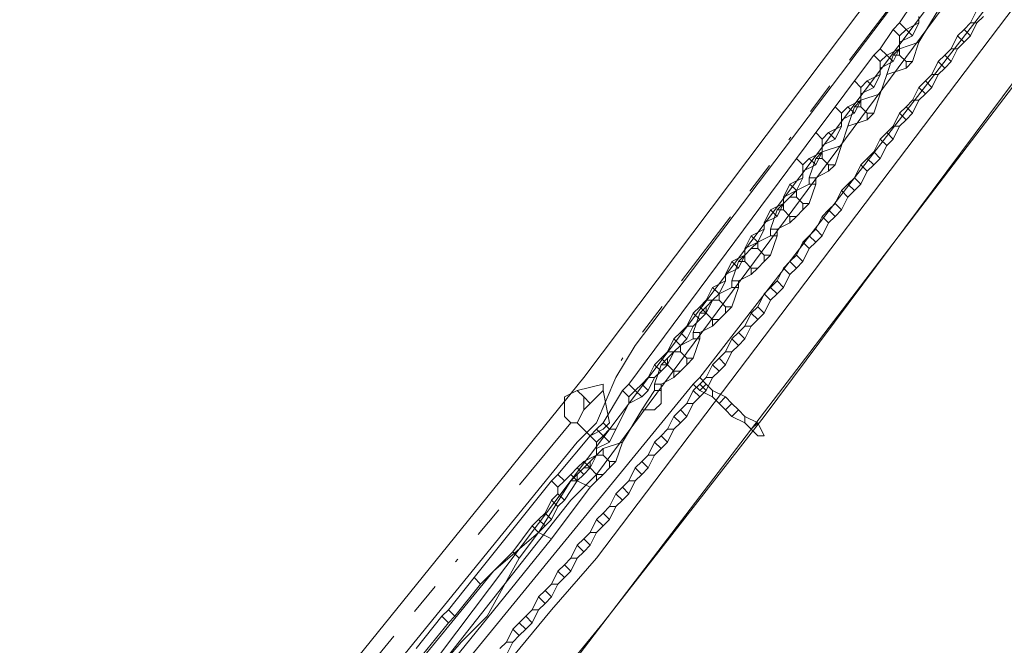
# Model space of a CAD drawing. Header units: metres. Extents: x 157984 to 159055, y 577129 to 578276.
# Tile 28 of 70: x 158358 to 158389, y 577829 to 577849. Entities that reach past the tile are written whole.
import ezdxf
from ezdxf.lldxf.tags import DXFTag

# ---------------------------------------------------------------- set-up
doc = ezdxf.new("R2010")
doc.units = ezdxf.units.M
doc.linetypes.add('RI-OVERIG', pattern=[17, 5, -2, 2, -2, 0, -2, 2, -2])
for name, color, linetype, lineweight, true_color in [('B-OI-KL-DATA_ALLIANDER TELECOM_0000792941_VECT_16O029485-G', 3, 'KL-DATA-N', 18, 0x00ff00), ('B-OI-KL-DATA_KPN_0000546663_VECT_16O029485-G', 3, 'KL-DATA-N', 18, 0x00ff00), ('B-OI-KL-DATA_LIANDER_0000574962_VECT_16O029485-G', 3, 'KL-DATA-N', 18, 0x00ff00), ('B-OI-KL-DATA_ZIGGO SERVICES_0000565862_VECT_16O029485-G', 3, 'KL-DATA-N', 18, 0x00ff00), ('B-OI-KL-ET_LS_LIANDER_0000574962_VECT_16O029485-G', 1, 'KL-LS-N', 18, 0xff0000), ('B-OI-KL-ET_MS_LIANDER_0000574962_VECT_16O029485-G', 7, 'KL-MS-N', 18, 0xa50000), ('B-OI-KL-GAS_HD_LIANDER_0000574962_VECT_16O029485-G', 30, 'KL-GAS-HD-N', 18, 0xff7f00), ('B-OI-KL-WATER_VITENS_0000552354_VECT_16O029485-G', 160, 'KL-WATER-N', 18, 0x003fff), ('B-OI-KL-WATER_WBGR_0000574983_VECT_16O029485-G', 160, 'KL-WATER-N', 18, 0x003fff), ('B-OI-RI-VRIJVERVAL_VDBGEMHARLINGEN_0000590425_VECT_16O029485-G', 7, 'RI-OVERIG', 18, 0xff7fff)]:
    doc.layers.add(name, color=color, linetype=linetype, lineweight=lineweight, true_color=true_color)
doc.styles.get("Standard").update_dxf_attribs({"font": 'romans.shx'})
tags = doc.linetypes.add('KL-DATA-N', pattern='A,4,-1,[101,NLCS.SHX,S=0.5,R=0,X=0,Y=0],-1,4,-1,["D",Standard,S=1,R=0,X=-0.25,Y=-0.5],-1.5', length=12.5).pattern_tags.tags
tags[18] = DXFTag(74, 10)
tags = doc.linetypes.add('KL-GAS-HD-N', pattern='A,4,-1,[69,NLCS.SHX,S=0.5,R=0,X=0,Y=0],-1,4,-1,["H",Standard,S=1,R=0,X=0,Y=-0.5],-2', length=13).pattern_tags.tags
tags[18] = DXFTag(74, 10)
tags = doc.linetypes.add('KL-LS-N', pattern='A,4,-1,[103,NLCS.SHX,S=0.75,R=0,X=0,Y=0],-1,4,-1,["L",Standard,S=1,R=0,X=0,Y=-0.5],-2', length=13).pattern_tags.tags
tags[18] = DXFTag(74, 10)
tags = doc.linetypes.add('KL-MS-N', pattern='A,4,-1,[103,NLCS.SHX,S=0.75,R=0,X=0,Y=0],-1,4,-1,["M",Standard,S=1,R=0,X=0,Y=-0.5],-2', length=13).pattern_tags.tags
tags[18] = DXFTag(74, 10)
doc.linetypes.add('KL-WATER-N', pattern='A,7,-0.5,[168,NLCS.SHX,S=0.75,R=0,X=0.75,Y=0],-2', length=9.5)

msp = doc.modelspace()

# ---------------------------------------------------------------- linework, layer by layer
at = {"layer": 'B-OI-KL-DATA_ALLIANDER TELECOM_0000792941_VECT_16O029485-G', "flags": 128}
for points in [[(158386.7, 577849.1), (158386.1, 577848.1)], [(158386.1, 577848.1), (158385.5, 577847.9)], [(158386.1, 577848.1), (158385.9, 577847.5)], [(158385.5, 577847.9), (158385.3, 577847.7)], [(158385.5, 577847.9), (158385.5, 577847.7)], [(158385.3, 577847.7), (158385.1, 577847.1)], [(158385.3, 577847.7), (158385.5, 577847.7)], [(158385.5, 577847.7), (158385.7, 577847.5)], [(158385.7, 577847.5), (158385.9, 577847.5)], [(158385.7, 577847.5), (158385.7, 577847.3)], [(158385.9, 577847.5), (158385.7, 577847.3)], [(158385.7, 577847.3), (158385.1, 577847.1)], [(158385.1, 577847.1), (158384.9, 577846.5)], [(158384.3, 577846.3), (158384.1, 577846.1)], [(158384.9, 577846.5), (158384.3, 577846.3)], [(158384.3, 577846.3), (158384.3, 577846.1)], [(158384.9, 577846.5), (158384.7, 577845.9)], [(158384.1, 577846.1), (158383.9, 577845.5)], [(158384.1, 577846.1), (158384.3, 577846.1)], [(158384.3, 577846.1), (158384.5, 577845.9)], [(158384.5, 577845.7), (158383.9, 577845.5)], [(158384.5, 577845.9), (158384.7, 577845.9)], [(158384.5, 577845.9), (158384.5, 577845.7)], [(158384.7, 577845.9), (158384.5, 577845.7)], [(158383.9, 577845.5), (158383.7, 577844.9)], [(158383.1, 577844.7), (158382.9, 577844.5)], [(158383.7, 577844.9), (158383.1, 577844.7)], [(158383.1, 577844.7), (158383.1, 577844.5)], [(158383.7, 577844.9), (158383.5, 577844.3)], [(158382.9, 577844.5), (158382.7, 577843.9)], [(158382.9, 577844.5), (158383.1, 577844.5)], [(158383.1, 577844.5), (158383.3, 577844.3)], [(158383.3, 577844.1), (158382.9, 577843.9)], [(158383.3, 577844.3), (158383.5, 577844.3)], [(158383.3, 577844.3), (158383.3, 577844.1)], [(158383.5, 577844.3), (158383.3, 577844.1)], [(158382.7, 577843.9), (158382.9, 577843.9)], [(158382.7, 577843.9), (158382.7, 577843.7)], [(158382.9, 577843.9), (158382.9, 577843.7)], [(158382.3, 577843.5), (158382.1, 577843.3)], [(158382.7, 577843.7), (158382.3, 577843.5)], [(158382.3, 577843.5), (158382.3, 577843.3)], [(158382.7, 577843.7), (158382.9, 577843.7)], [(158382.9, 577843.7), (158382.7, 577843.1)], [(158382.1, 577843.3), (158381.9, 577843.1)], [(158382.1, 577843.3), (158382.3, 577843.3)], [(158382.3, 577843.3), (158382.5, 577843.1)], [(158381.7, 577842.9), (158381.5, 577842.3)], [(158381.9, 577843.1), (158381.7, 577842.9)], [(158381.7, 577842.9), (158381.9, 577842.9)], [(158381.9, 577843.1), (158381.9, 577842.9)], [(158381.9, 577842.9), (158382.1, 577842.7)], [(158382.5, 577842.9), (158382.3, 577842.7)], [(158382.5, 577843.1), (158382.7, 577843.1)], [(158382.5, 577843.1), (158382.5, 577842.9)], [(158382.7, 577843.1), (158382.5, 577842.9)], [(158382.1, 577842.7), (158382.3, 577842.7)], [(158382.1, 577842.7), (158382.1, 577842.5)], [(158382.3, 577842.7), (158382.1, 577842.5)], [(158381.5, 577842.3), (158381.7, 577842.3)], [(158381.5, 577842.3), (158381.5, 577842.1)], [(158382.1, 577842.5), (158381.7, 577842.3)], [(158381.7, 577842.3), (158381.7, 577842.1)], [(158381.5, 577842.1), (158381.1, 577841.9)], [(158381.5, 577842.1), (158381.7, 577842.1)], [(158381.7, 577842.1), (158381.5, 577841.5)], [(158380.9, 577841.7), (158380.7, 577841.5)], [(158381.1, 577841.9), (158380.9, 577841.7)], [(158380.9, 577841.7), (158381.1, 577841.7)], [(158381.1, 577841.9), (158381.1, 577841.7)], [(158381.1, 577841.7), (158381.3, 577841.5)], [(158380.7, 577841.5), (158380.5, 577841.3)], [(158380.7, 577841.5), (158380.7, 577841.3)], [(158381.3, 577841.5), (158381.5, 577841.5)], [(158381.3, 577841.5), (158381.3, 577841.3)], [(158381.5, 577841.5), (158381.3, 577841.3)], [(158380.5, 577841.3), (158380.3, 577840.7)], [(158380.5, 577841.3), (158380.7, 577841.3)], [(158380.7, 577841.3), (158380.9, 577841.1)], [(158380.9, 577841.1), (158381.1, 577841.1)], [(158380.9, 577841.1), (158380.9, 577840.9)], [(158381.1, 577841.1), (158380.9, 577840.9)], [(158381.3, 577841.3), (158381.1, 577841.1)], [(158380.9, 577840.9), (158380.5, 577840.7)], [(158380.3, 577840.5), (158379.9, 577840.3)], [(158380.3, 577840.7), (158380.5, 577840.7)], [(158380.3, 577840.7), (158380.3, 577840.5)], [(158380.3, 577840.5), (158380.5, 577840.5)], [(158380.5, 577840.5), (158380.3, 577839.9)], [(158380.5, 577840.7), (158380.5, 577840.5)], [(158379.9, 577840.3), (158379.7, 577840.1)], [(158379.9, 577840.3), (158379.9, 577840.1)], [(158379.5, 577839.9), (158379.3, 577839.7)], [(158379.7, 577840.1), (158379.5, 577839.9)], [(158379.5, 577839.9), (158379.5, 577839.7)], [(158379.7, 577840.1), (158379.9, 577840.1)], [(158379.9, 577840.1), (158380.1, 577839.9)], [(158380.1, 577839.9), (158380.3, 577839.9)], [(158380.1, 577839.9), (158380.1, 577839.7)], [(158380.3, 577839.9), (158380.1, 577839.7)], [(158379.3, 577839.7), (158379.1, 577839.1)], [(158379.3, 577839.7), (158379.5, 577839.7)], [(158379.5, 577839.7), (158379.7, 577839.5)], [(158380.1, 577839.7), (158379.9, 577839.5)], [(158379.7, 577839.3), (158379.3, 577839.1)], [(158379.7, 577839.5), (158379.9, 577839.5)], [(158379.7, 577839.5), (158379.7, 577839.3)], [(158379.9, 577839.5), (158379.7, 577839.3)], [(158379.1, 577838.9), (158378.7, 577838.7)], [(158379.1, 577839.1), (158379.3, 577839.1)], [(158379.1, 577839.1), (158379.1, 577838.9)], [(158379.1, 577838.9), (158379.3, 577838.9)], [(158379.3, 577838.9), (158379.1, 577838.3)], [(158379.3, 577839.1), (158379.3, 577838.9)], [(158378.7, 577838.7), (158378.5, 577838.5)], [(158378.7, 577838.7), (158378.7, 577838.5)], [(158378.3, 577838.3), (158378.1, 577838.1)], [(158378.5, 577838.5), (158378.3, 577838.3)], [(158378.3, 577838.3), (158378.3, 577838.1)], [(158378.5, 577838.5), (158378.7, 577838.5)], [(158378.7, 577838.5), (158378.9, 577838.3)], [(158378.9, 577838.3), (158379.1, 577838.3)], [(158378.9, 577838.3), (158378.9, 577838.1)], [(158379.1, 577838.3), (158378.9, 577838.1)], [(158378.1, 577838.1), (158377.9, 577837.5)], [(158378.1, 577838.1), (158378.3, 577838.1)], [(158378.3, 577838.1), (158378.5, 577837.9)], [(158378.9, 577838.1), (158378.7, 577837.9)], [(158378.5, 577837.7), (158378.1, 577837.5)], [(158378.5, 577837.9), (158378.7, 577837.9)], [(158378.5, 577837.9), (158378.5, 577837.7)], [(158378.7, 577837.9), (158378.5, 577837.7)], [(158377.9, 577837.5), (158378.1, 577837.5)], [(158377.9, 577837.5), (158377.9, 577837.3)], [(158378.1, 577837.5), (158378.1, 577837.3)], [(158377.9, 577837.3), (158377.5, 577836.7)], [(158378.1, 577837.3), (158378.1, 577836.9), (158377.9, 577836.7), (158377.5, 577836.7)], [(158377.9, 577837.3), (158378.1, 577837.3)], [(158377.5, 577836.7), (158376.9, 577835.7)], [(158376.9, 577835.7), (158376.3, 577835.5)], [(158376.9, 577835.7), (158376.7, 577835.1)], [(158376.1, 577835.3), (158375.9, 577835.1)], [(158376.3, 577835.5), (158376.1, 577835.3)], [(158376.1, 577835.3), (158376.3, 577835.3)], [(158376.3, 577835.5), (158376.3, 577835.3)], [(158376.3, 577835.3), (158376.5, 577835.1)], [(158375.9, 577835.1), (158375.7, 577834.9)], [(158375.9, 577835.1), (158375.9, 577834.9)], [(158376.5, 577835.1), (158376.7, 577835.1)], [(158376.5, 577835.1), (158376.5, 577834.9)], [(158376.7, 577835.1), (158376.5, 577834.9)], [(158375.5, 577834.7), (158375.3, 577834.5)], [(158375.7, 577834.9), (158375.5, 577834.7)], [(158375.5, 577834.7), (158375.5, 577834.5)], [(158375.7, 577834.9), (158375.9, 577834.9)], [(158375.9, 577834.9), (158376.1, 577834.7)], [(158376.1, 577834.7), (158376.3, 577834.7)], [(158376.1, 577834.7), (158376.1, 577834.5)], [(158376.3, 577834.7), (158376.1, 577834.5)], [(158376.5, 577834.9), (158376.3, 577834.7)], [(158375.3, 577834.5), (158374.3, 577832.9)], [(158375.3, 577834.5), (158375.5, 577834.5)], [(158375.5, 577834.5), (158375.9, 577834.3)], [(158376.1, 577834.5), (158375.9, 577834.3)], [(158375.9, 577834.3), (158374.7, 577832.7)], [(158374.3, 577832.9), (158372.9, 577831.7), (158369.3, 577827.3), (158367.5, 577824.5)], [(158374.3, 577832.9), (158374.7, 577832.7)], [(158374.7, 577832.7), (158367.9, 577824.3)]]:
    msp.add_lwpolyline(points, dxfattribs=at)
at = {"layer": 'B-OI-KL-DATA_KPN_0000546663_VECT_16O029485-G', "flags": 128}
msp.add_lwpolyline([(158412.1, 577878.7), (158410.7, 577877.5), (158410.5, 577877.1), (158408.7, 577873.1), (158408.3, 577872.7), (158381.3, 577836.5), (158376.3, 577830.1), (158360.9, 577811.3), (158358.7, 577808.9), (158347.9, 577796.7), (158343.5, 577792.1), (158340.1, 577788.3), (158336.7, 577784.9), (158321.3, 577770.3), (158305.1, 577755.9), (158270.7, 577728.1), (158267.5, 577725.3), (158227.7, 577691.9), (158227.3, 577691.9), (158227.3, 577691.5), (158226.9, 577691.1), (158216.7, 577682.9), (158214.3, 577680.7), (158184.3, 577654.7), (158183.9, 577654.7)], dxfattribs=at)
at = {"layer": 'B-OI-KL-DATA_LIANDER_0000574962_VECT_16O029485-G', "flags": 128}
for points in [[(158412.5, 577887.7), (158411.7, 577887.5), (158407.1, 577878.3), (158407.1, 577877.3), (158406.9, 577877.1), (158396.7, 577864.3), (158377.3, 577838.7), (158376.7, 577837.7), (158376.1, 577836.3), (158375.5, 577835.7), (158364.1, 577821.7), (158361.9, 577819.3), (158355.9, 577812.1), (158352.7, 577808.7), (158344.3, 577799.7), (158343.9, 577799.1), (158343.9, 577798.3), (158344.1, 577798.1)], [(158412.5, 577887.7), (158411.9, 577884.9), (158411.1, 577882.9), (158407.9, 577876.7), (158407.5, 577876.3), (158404.9, 577873.5), (158403.7, 577871.9), (158376.1, 577834.7), (158375.3, 577833.9), (158367.1, 577823.5), (158363.3, 577819.1), (158346.9, 577800.5), (158344.9, 577798.5), (158344.1, 577798.1)]]:
    msp.add_lwpolyline(points, dxfattribs=at)
at = {"layer": 'B-OI-KL-DATA_ZIGGO SERVICES_0000565862_VECT_16O029485-G', "flags": 128}
msp.add_lwpolyline([(158273.3, 578000.1), (158278.1, 577996.3), (158292.1, 577986.9), (158304.1, 577979.5), (158315.3, 577970.9), (158403.1, 577910.7), (158403.5, 577909.9), (158405.1, 577909.3), (158408.5, 577906.3), (158411.5, 577901.5), (158412.9, 577896.7), (158412.9, 577889.9), (158412.3, 577886.5), (158410.3, 577881.1), (158406.7, 577875.3), (158404.7, 577873.5), (158366.7, 577823.1), (158348.7, 577802.7), (158339.1, 577792.7), (158329.3, 577782.9), (158316.5, 577770.7), (158292.5, 577749.9), (158269.3, 577731.1), (158228.1, 577696.3), (158215.3, 577686.1), (158224.5, 577675.3), (158224.5, 577674.9), (158204.5, 577657.5), (158202.3, 577655.3), (158200.3, 577652.7), (158199.9, 577651.9), (158197.3, 577645.7), (158196.3, 577640.5), (158196.3, 577632.1), (158196.5, 577630.9), (158198.1, 577623.5), (158198.5, 577622.7), (158200.3, 577618.5), (158201.5, 577616.5), (158202.7, 577614.7), (158204.1, 577613.3), (158206.7, 577610.9), (158211.7, 577607.9), (158215.1, 577606.9), (158222.9, 577606.7), (158230.9, 577572.7), (158231.5, 577568.5)], dxfattribs=at)
at = {"layer": 'B-OI-KL-ET_LS_LIANDER_0000574962_VECT_16O029485-G', "flags": 128}
for points in [[(158401.3, 577866.1), (158379.3, 577837.7)], [(158379.3, 577837.7), (158379.1, 577837.5)], [(158379.3, 577837.7), (158379.5, 577837.5)], [(158379.1, 577837.5), (158359.3, 577813.3), (158356.5, 577810.1), (158350.9, 577803.7)], [(158379.1, 577837.5), (158379.3, 577837.3)], [(158379.5, 577837.5), (158379.3, 577837.3)], [(158379.5, 577837.5), (158379.7, 577837.3)], [(158379.3, 577837.3), (158379.7, 577837.1)], [(158379.7, 577837.3), (158380.1, 577837.1)], [(158379.7, 577837.3), (158379.7, 577837.1)], [(158379.7, 577837.1), (158379.9, 577836.9)], [(158380.1, 577837.1), (158379.9, 577836.9)], [(158380.1, 577837.1), (158380.3, 577836.9)], [(158379.9, 577836.9), (158380.1, 577836.7)], [(158380.3, 577836.9), (158380.1, 577836.7)], [(158380.3, 577836.9), (158380.5, 577836.7)], [(158380.1, 577836.7), (158380.3, 577836.5)], [(158380.5, 577836.7), (158380.3, 577836.5)], [(158380.3, 577836.5), (158380.7, 577836.3)], [(158380.5, 577836.7), (158380.7, 577836.5)], [(158380.7, 577836.5), (158381.1, 577836.3)], [(158380.7, 577836.5), (158380.7, 577836.3)], [(158380.7, 577836.3), (158380.9, 577836.1)], [(158381.1, 577836.3), (158381.3, 577835.9), (158381.1, 577835.9), (158380.9, 577836.1)], [(158381.1, 577836.3), (158380.9, 577836.1)]]:
    msp.add_lwpolyline(points, dxfattribs=at)
at = {"layer": 'B-OI-KL-ET_MS_LIANDER_0000574962_VECT_16O029485-G', "flags": 128}
for points in [[(158385.9, 577849.3), (158385.5, 577848.7)], [(158387.9, 577849.1), (158387.7, 577848.7)], [(158385.5, 577848.7), (158385.3, 577848.5)], [(158385.5, 577848.7), (158385.7, 577848.5)], [(158386.1, 577848.7), (158385.7, 577848.5)], [(158386.1, 577848.7), (158385.9, 577848.3)], [(158386.1, 577848.9), (158386.1, 577848.7)], [(158387.7, 577848.7), (158387.5, 577848.5)], [(158387.7, 577848.7), (158387.9, 577848.7)], [(158387.9, 577848.7), (158387.7, 577848.3)], [(158388.1, 577848.9), (158387.9, 577848.7)], [(158385.3, 577848.5), (158384.9, 577847.9)], [(158385.3, 577848.5), (158385.5, 577848.3)], [(158385.7, 577848.5), (158385.5, 577848.3)], [(158385.7, 577848.5), (158385.9, 577848.3)], [(158387.5, 577848.5), (158387.3, 577848.3)], [(158387.5, 577848.5), (158387.7, 577848.3)], [(158385.5, 577848.3), (158385.5, 577848.1)], [(158385.9, 577848.3), (158385.5, 577848.1)], [(158385.5, 577848.1), (158385.5, 577847.9)], [(158387.3, 577848.3), (158387.1, 577847.9)], [(158387.3, 577848.3), (158387.5, 577848.1)], [(158387.5, 577848.1), (158387.3, 577847.9)], [(158387.7, 577848.3), (158387.5, 577848.1)], [(158384.9, 577847.9), (158384.7, 577847.7)], [(158384.9, 577847.9), (158385.1, 577847.7)], [(158385.5, 577847.9), (158385.1, 577847.7)], [(158385.5, 577847.9), (158385.3, 577847.5)], [(158387.1, 577847.9), (158386.9, 577847.7)], [(158387.1, 577847.9), (158387.3, 577847.9)], [(158387.3, 577847.9), (158387.1, 577847.5)], [(158384.7, 577847.7), (158384.1, 577846.9)], [(158384.7, 577847.7), (158384.9, 577847.5)], [(158385.1, 577847.7), (158384.9, 577847.5)], [(158384.9, 577847.5), (158384.9, 577847.3)], [(158385.3, 577847.5), (158384.9, 577847.3)], [(158385.1, 577847.7), (158385.3, 577847.5)], [(158386.7, 577847.5), (158386.5, 577847.1)], [(158386.9, 577847.7), (158386.7, 577847.5)], [(158386.7, 577847.5), (158386.9, 577847.3)], [(158386.9, 577847.7), (158387.1, 577847.5)], [(158387.1, 577847.5), (158386.9, 577847.3)], [(158384.9, 577847.3), (158384.9, 577847.1)], [(158386.9, 577847.3), (158386.7, 577847.1)], [(158384.1, 577846.9), (158383.5, 577846.1)], [(158384.1, 577846.9), (158384.3, 577846.7)], [(158384.5, 577846.9), (158384.3, 577846.7)], [(158384.9, 577847.1), (158384.5, 577846.9)], [(158384.5, 577846.9), (158384.7, 577846.7)], [(158384.9, 577847.1), (158384.7, 577846.7)], [(158386.3, 577846.9), (158386.1, 577846.7)], [(158386.5, 577847.1), (158386.3, 577846.9)], [(158386.3, 577846.9), (158386.5, 577846.7)], [(158386.5, 577847.1), (158386.7, 577847.1)], [(158386.7, 577847.1), (158386.5, 577846.7)], [(158384.3, 577846.7), (158384.3, 577846.5)], [(158384.7, 577846.7), (158384.3, 577846.5)], [(158386.1, 577846.7), (158385.9, 577846.3)], [(158386.1, 577846.7), (158386.3, 577846.5)], [(158386.5, 577846.7), (158386.3, 577846.5)], [(158384.3, 577846.3), (158383.9, 577846.1)], [(158384.3, 577846.3), (158384.1, 577845.9)], [(158384.3, 577846.5), (158384.3, 577846.3)], [(158385.9, 577846.3), (158385.7, 577846.1)], [(158385.9, 577846.3), (158386.1, 577846.3)], [(158386.1, 577846.3), (158385.9, 577845.9)], [(158386.3, 577846.5), (158386.1, 577846.3)], [(158383.5, 577846.1), (158382.9, 577845.3)], [(158383.5, 577846.1), (158383.7, 577845.9)], [(158383.9, 577846.1), (158383.7, 577845.9)], [(158383.9, 577846.1), (158384.1, 577845.9)], [(158385.7, 577846.1), (158385.5, 577845.9)], [(158385.7, 577846.1), (158385.9, 577845.9)], [(158383.7, 577845.9), (158383.7, 577845.7)], [(158384.1, 577845.9), (158383.7, 577845.7)], [(158383.7, 577845.7), (158383.7, 577845.5)], [(158385.5, 577845.9), (158385.3, 577845.5)], [(158385.5, 577845.9), (158385.7, 577845.7)], [(158385.7, 577845.7), (158385.5, 577845.5)], [(158385.9, 577845.9), (158385.7, 577845.7)], [(158383.7, 577845.5), (158383.3, 577845.3)], [(158383.7, 577845.5), (158383.5, 577845.1)], [(158385.3, 577845.5), (158385.1, 577845.3)], [(158385.3, 577845.5), (158385.5, 577845.5)], [(158385.5, 577845.5), (158385.3, 577845.1)], [(158382.9, 577845.3), (158382.3, 577844.5)], [(158382.9, 577845.3), (158383.1, 577845.1)], [(158383.3, 577845.3), (158383.1, 577845.1)], [(158383.1, 577845.1), (158383.1, 577844.9)], [(158383.5, 577845.1), (158383.1, 577844.9)], [(158383.3, 577845.3), (158383.5, 577845.1)], [(158384.9, 577845.1), (158384.7, 577844.7)], [(158385.1, 577845.3), (158384.9, 577845.1)], [(158384.9, 577845.1), (158385.1, 577844.9)], [(158385.1, 577845.3), (158385.3, 577845.1)], [(158385.3, 577845.1), (158385.1, 577844.9)], [(158383.1, 577844.7), (158382.7, 577844.5)], [(158383.1, 577844.7), (158382.9, 577844.3)], [(158383.1, 577844.9), (158383.1, 577844.7)], [(158384.7, 577844.7), (158384.5, 577844.5)], [(158384.7, 577844.7), (158384.9, 577844.5)], [(158385.1, 577844.9), (158384.9, 577844.5)], [(158382.3, 577844.5), (158377.1, 577837.5)], [(158382.3, 577844.5), (158382.5, 577844.3)], [(158382.7, 577844.5), (158382.5, 577844.3)], [(158382.7, 577844.5), (158382.9, 577844.3)], [(158384.5, 577844.5), (158384.3, 577844.3)], [(158384.5, 577844.5), (158384.7, 577844.3)], [(158384.9, 577844.5), (158384.7, 577844.3)], [(158382.5, 577844.3), (158382.5, 577844.1)], [(158382.9, 577844.3), (158382.5, 577844.1)], [(158382.5, 577844.1), (158382.5, 577843.9)], [(158384.3, 577844.3), (158384.1, 577843.9)], [(158384.3, 577844.3), (158384.5, 577844.1)], [(158384.5, 577844.1), (158384.3, 577843.7)], [(158384.7, 577844.3), (158384.5, 577844.1)], [(158382.5, 577843.9), (158382.1, 577843.7)], [(158382.5, 577843.9), (158382.3, 577843.5)], [(158384.1, 577843.9), (158383.9, 577843.7)], [(158384.1, 577843.9), (158384.3, 577843.7)], [(158382.1, 577843.7), (158381.9, 577843.3)], [(158382.3, 577843.5), (158381.9, 577843.3)], [(158382.1, 577843.7), (158382.3, 577843.5)], [(158383.7, 577843.5), (158383.5, 577843.1)], [(158383.9, 577843.7), (158383.7, 577843.5)], [(158383.7, 577843.5), (158383.9, 577843.3)], [(158383.9, 577843.7), (158384.1, 577843.5)], [(158384.1, 577843.5), (158383.9, 577843.3)], [(158384.3, 577843.7), (158384.1, 577843.5)], [(158381.9, 577843.3), (158381.9, 577843.1)], [(158383.9, 577843.3), (158383.7, 577842.9)], [(158381.5, 577842.9), (158381.3, 577842.5)], [(158381.9, 577843.1), (158381.5, 577842.9)], [(158381.5, 577842.9), (158381.7, 577842.7)], [(158381.9, 577843.1), (158381.7, 577842.7)], [(158383.3, 577842.9), (158383.1, 577842.7)], [(158383.5, 577843.1), (158383.3, 577842.9)], [(158383.3, 577842.9), (158383.5, 577842.7)], [(158383.5, 577843.1), (158383.7, 577842.9)], [(158383.7, 577842.9), (158383.5, 577842.7)], [(158381.7, 577842.7), (158381.3, 577842.5)], [(158383.1, 577842.7), (158382.9, 577842.3)], [(158383.1, 577842.7), (158383.3, 577842.5)], [(158383.5, 577842.7), (158383.3, 577842.5)], [(158381.3, 577842.3), (158380.9, 577842.1)], [(158381.3, 577842.3), (158381.1, 577841.9)], [(158381.3, 577842.5), (158381.3, 577842.3)], [(158382.9, 577842.3), (158382.7, 577842.1)], [(158382.9, 577842.3), (158383.1, 577842.1)], [(158383.3, 577842.5), (158383.1, 577842.1)], [(158380.9, 577842.1), (158380.7, 577841.7)], [(158380.9, 577842.1), (158381.1, 577841.9)], [(158382.7, 577842.1), (158382.5, 577841.9)], [(158382.7, 577842.1), (158382.9, 577841.9)], [(158383.1, 577842.1), (158382.9, 577841.9)], [(158381.1, 577841.9), (158380.7, 577841.7)], [(158380.7, 577841.7), (158380.7, 577841.5)], [(158382.5, 577841.9), (158382.3, 577841.5)], [(158382.5, 577841.9), (158382.7, 577841.7)], [(158382.7, 577841.7), (158382.5, 577841.3)], [(158382.9, 577841.9), (158382.7, 577841.7)], [(158380.7, 577841.5), (158380.3, 577841.3)], [(158380.7, 577841.5), (158380.5, 577841.1)], [(158382.3, 577841.5), (158382.1, 577841.3)], [(158382.3, 577841.5), (158382.5, 577841.3)], [(158380.3, 577841.3), (158380.1, 577840.9)], [(158380.5, 577841.1), (158380.1, 577840.9)], [(158380.3, 577841.3), (158380.5, 577841.1)], [(158381.9, 577841.1), (158381.7, 577840.7)], [(158382.1, 577841.3), (158381.9, 577841.1)], [(158381.9, 577841.1), (158382.1, 577840.9)], [(158382.1, 577841.3), (158382.3, 577841.1)], [(158382.3, 577841.1), (158382.1, 577840.9)], [(158382.5, 577841.3), (158382.3, 577841.1)], [(158380.1, 577840.9), (158380.1, 577840.7)], [(158382.1, 577840.9), (158381.9, 577840.5)], [(158379.7, 577840.5), (158379.5, 577840.1)], [(158380.1, 577840.7), (158379.7, 577840.5)], [(158379.7, 577840.5), (158379.9, 577840.3)], [(158380.1, 577840.7), (158379.9, 577840.3)], [(158381.5, 577840.5), (158381.3, 577840.3)], [(158381.7, 577840.7), (158381.5, 577840.5)], [(158381.5, 577840.5), (158381.7, 577840.3)], [(158381.7, 577840.7), (158381.9, 577840.5)], [(158381.9, 577840.5), (158381.7, 577840.3)], [(158379.9, 577840.3), (158379.7, 577840.1)], [(158381.3, 577840.3), (158381.1, 577839.9)], [(158381.3, 577840.3), (158381.5, 577840.1)], [(158381.7, 577840.3), (158381.5, 577840.1)], [(158379.3, 577839.9), (158379.1, 577839.7)], [(158379.5, 577840.1), (158379.3, 577839.9)], [(158379.3, 577839.9), (158379.5, 577839.7)], [(158379.5, 577840.1), (158379.7, 577840.1)], [(158379.7, 577840.1), (158379.5, 577839.7)], [(158381.1, 577839.9), (158380.9, 577839.7)], [(158381.1, 577839.9), (158381.3, 577839.7)], [(158381.5, 577840.1), (158381.3, 577839.7)], [(158379.1, 577839.7), (158378.9, 577839.3)], [(158379.1, 577839.7), (158379.3, 577839.5)], [(158379.5, 577839.7), (158379.3, 577839.5)], [(158380.9, 577839.7), (158380.7, 577839.3)], [(158380.9, 577839.7), (158381.1, 577839.5)], [(158381.3, 577839.7), (158381.1, 577839.5)], [(158378.9, 577839.3), (158378.7, 577839.1)], [(158378.9, 577839.3), (158379.1, 577839.3)], [(158379.1, 577839.3), (158378.9, 577838.9)], [(158379.3, 577839.5), (158379.1, 577839.3)], [(158380.7, 577839.3), (158380.5, 577839.1)], [(158380.7, 577839.3), (158380.9, 577839.3)], [(158380.9, 577839.3), (158380.7, 577838.9)], [(158381.1, 577839.5), (158380.9, 577839.3)], [(158378.5, 577838.9), (158378.3, 577838.5)], [(158378.7, 577839.1), (158378.5, 577838.9)], [(158378.5, 577838.9), (158378.7, 577838.7)], [(158378.7, 577839.1), (158378.9, 577838.9)], [(158378.9, 577838.9), (158378.7, 577838.7)], [(158380.3, 577838.9), (158380.1, 577838.5)], [(158380.5, 577839.1), (158380.3, 577838.9)], [(158380.3, 577838.9), (158380.5, 577838.7)], [(158380.5, 577839.1), (158380.7, 577838.9)], [(158380.7, 577838.9), (158380.5, 577838.7)], [(158378.7, 577838.7), (158378.5, 577838.5)], [(158380.5, 577838.7), (158380.3, 577838.5)], [(158378.1, 577838.3), (158377.9, 577838.1)], [(158378.3, 577838.5), (158378.1, 577838.3)], [(158378.1, 577838.3), (158378.3, 577838.1)], [(158378.3, 577838.5), (158378.5, 577838.5)], [(158378.5, 577838.5), (158378.3, 577838.1)], [(158379.9, 577838.3), (158379.7, 577838.1)], [(158380.1, 577838.5), (158379.9, 577838.3)], [(158379.9, 577838.3), (158380.1, 577838.1)], [(158380.1, 577838.5), (158380.3, 577838.5)], [(158380.3, 577838.5), (158380.1, 577838.1)], [(158377.9, 577838.1), (158377.7, 577837.7)], [(158377.9, 577838.1), (158378.1, 577837.9)], [(158378.3, 577838.1), (158378.1, 577837.9)], [(158379.7, 577838.1), (158379.5, 577837.7)], [(158379.7, 577838.1), (158379.9, 577837.9)], [(158380.1, 577838.1), (158379.9, 577837.9)], [(158377.7, 577837.7), (158377.5, 577837.5)], [(158377.7, 577837.7), (158377.9, 577837.7)], [(158377.9, 577837.7), (158377.7, 577837.3)], [(158378.1, 577837.9), (158377.9, 577837.7)], [(158379.5, 577837.7), (158379.3, 577837.5)], [(158379.5, 577837.7), (158379.7, 577837.7)], [(158379.7, 577837.7), (158379.5, 577837.3)], [(158379.9, 577837.9), (158379.7, 577837.7)], [(158377.1, 577837.5), (158376.9, 577837.3)], [(158377.1, 577837.5), (158377.3, 577837.3)], [(158377.5, 577837.5), (158377.3, 577837.3)], [(158377.5, 577837.5), (158377.7, 577837.3)], [(158379.3, 577837.5), (158379.1, 577837.3)], [(158379.3, 577837.5), (158379.5, 577837.3)], [(158376.9, 577837.3), (158376.3, 577836.3)], [(158376.9, 577837.3), (158377.1, 577837.1)], [(158377.3, 577837.3), (158377.1, 577837.1)], [(158377.1, 577837.1), (158377.1, 577836.9)], [(158377.5, 577837.1), (158377.1, 577836.9)], [(158377.3, 577837.3), (158377.5, 577837.1)], [(158377.7, 577837.3), (158377.5, 577837.1)], [(158379.1, 577837.3), (158378.9, 577836.9)], [(158379.1, 577837.3), (158379.3, 577837.1)], [(158379.3, 577837.1), (158379.1, 577836.9)], [(158379.5, 577837.3), (158379.3, 577837.1)], [(158377.1, 577836.9), (158376.7, 577836.1)], [(158378.9, 577836.9), (158378.7, 577836.7)], [(158378.9, 577836.9), (158379.1, 577836.9)], [(158379.1, 577836.9), (158378.9, 577836.5)], [(158378.5, 577836.5), (158378.3, 577836.1)], [(158378.7, 577836.7), (158378.5, 577836.5)], [(158378.5, 577836.5), (158378.7, 577836.3)], [(158378.7, 577836.7), (158378.9, 577836.5)], [(158378.9, 577836.5), (158378.7, 577836.3)], [(158376.3, 577836.3), (158376.1, 577836.1)], [(158376.3, 577836.3), (158376.5, 577836.1)], [(158378.7, 577836.3), (158378.5, 577836.1)], [(158375.9, 577835.9), (158374.9, 577834.7)], [(158376.1, 577836.1), (158375.9, 577835.9)], [(158375.9, 577835.9), (158376.1, 577835.7)], [(158376.1, 577836.1), (158376.3, 577835.9)], [(158376.3, 577835.9), (158376.1, 577835.7)], [(158376.5, 577836.1), (158376.3, 577835.9)], [(158376.3, 577835.9), (158376.5, 577835.7)], [(158376.5, 577836.1), (158376.7, 577836.1)], [(158376.7, 577836.1), (158376.5, 577835.7)], [(158378.1, 577835.9), (158377.9, 577835.7)], [(158378.3, 577836.1), (158378.1, 577835.9)], [(158378.1, 577835.9), (158378.3, 577835.7)], [(158378.3, 577836.1), (158378.5, 577836.1)], [(158378.5, 577836.1), (158378.3, 577835.7)], [(158376.1, 577835.7), (158376.1, 577835.5)], [(158376.5, 577835.7), (158376.1, 577835.5)], [(158377.9, 577835.7), (158377.7, 577835.3)], [(158377.9, 577835.7), (158378.1, 577835.5)], [(158378.3, 577835.7), (158378.1, 577835.5)], [(158376.1, 577835.3), (158375.7, 577835.1)], [(158376.1, 577835.3), (158375.9, 577834.9)], [(158376.1, 577835.5), (158376.1, 577835.3)], [(158377.7, 577835.3), (158377.5, 577835.1)], [(158377.7, 577835.3), (158377.9, 577835.3)], [(158377.9, 577835.3), (158377.7, 577834.9)], [(158378.1, 577835.5), (158377.9, 577835.3)], [(158375.7, 577835.1), (158375.5, 577834.9)], [(158375.7, 577835.1), (158375.9, 577834.9)], [(158377.5, 577835.1), (158377.3, 577834.9)], [(158377.5, 577835.1), (158377.7, 577834.9)], [(158374.9, 577834.7), (158374.7, 577834.5)], [(158374.9, 577834.7), (158375.1, 577834.5)], [(158375.3, 577834.7), (158375.1, 577834.5)], [(158375.5, 577834.9), (158375.3, 577834.7)], [(158375.3, 577834.7), (158375.5, 577834.5)], [(158375.5, 577834.9), (158375.7, 577834.7)], [(158375.7, 577834.7), (158375.5, 577834.5)], [(158375.9, 577834.9), (158375.7, 577834.7)], [(158377.3, 577834.9), (158377.1, 577834.5)], [(158377.3, 577834.9), (158377.5, 577834.7)], [(158377.5, 577834.7), (158377.3, 577834.5)], [(158377.7, 577834.9), (158377.5, 577834.7)], [(158374.7, 577834.5), (158372.3, 577831.5)], [(158374.7, 577834.5), (158374.9, 577834.3)], [(158375.1, 577834.5), (158374.9, 577834.3)], [(158375.5, 577834.5), (158375.1, 577833.9)], [(158377.1, 577834.5), (158376.9, 577834.3)], [(158377.1, 577834.5), (158377.3, 577834.5)], [(158377.3, 577834.5), (158377.1, 577834.1)], [(158374.9, 577834.1), (158374.7, 577833.9)], [(158374.9, 577834.3), (158374.9, 577834.1)], [(158374.9, 577834.1), (158375.1, 577833.9)], [(158376.7, 577834.1), (158376.5, 577833.7)], [(158376.9, 577834.3), (158376.7, 577834.1)], [(158376.7, 577834.1), (158376.9, 577833.9)], [(158376.9, 577834.3), (158377.1, 577834.1)], [(158377.1, 577834.1), (158376.9, 577833.9)], [(158374.7, 577833.9), (158374.5, 577833.5)], [(158374.7, 577833.9), (158374.9, 577833.7)], [(158374.9, 577833.7), (158374.7, 577833.3)], [(158375.1, 577833.9), (158374.9, 577833.7)], [(158376.5, 577833.7), (158376.3, 577833.5)], [(158376.5, 577833.7), (158376.7, 577833.7)], [(158376.7, 577833.7), (158376.5, 577833.3)], [(158376.9, 577833.9), (158376.7, 577833.7)], [(158374.5, 577833.5), (158374.3, 577833.3)], [(158374.5, 577833.5), (158374.7, 577833.3)], [(158376.3, 577833.5), (158376.1, 577833.3)], [(158376.3, 577833.5), (158376.5, 577833.3)], [(158374.1, 577833.1), (158373.5, 577832.3)], [(158374.3, 577833.3), (158374.1, 577833.1)], [(158374.1, 577833.1), (158374.3, 577832.9)], [(158374.3, 577833.3), (158374.5, 577833.1)], [(158374.5, 577833.1), (158374.3, 577832.9)], [(158374.7, 577833.3), (158374.5, 577833.1)], [(158376.1, 577833.3), (158375.9, 577832.9)], [(158376.1, 577833.3), (158376.3, 577833.1)], [(158376.3, 577833.1), (158376.1, 577832.9)], [(158376.5, 577833.3), (158376.3, 577833.1)], [(158374.3, 577832.9), (158373.7, 577832.1)], [(158375.9, 577832.9), (158375.7, 577832.7)], [(158375.9, 577832.9), (158376.1, 577832.9)], [(158376.1, 577832.9), (158375.9, 577832.5)], [(158375.5, 577832.5), (158375.3, 577832.1)], [(158375.7, 577832.7), (158375.5, 577832.5)], [(158375.5, 577832.5), (158375.7, 577832.3)], [(158375.7, 577832.7), (158375.9, 577832.5)], [(158375.9, 577832.5), (158375.7, 577832.3)], [(158373.5, 577832.3), (158372.5, 577831.3)], [(158373.5, 577832.3), (158373.7, 577832.1)], [(158375.7, 577832.3), (158375.5, 577832.1)], [(158373.7, 577832.1), (158372.7, 577830.3), (158371.9, 577829.5), (158363.1, 577819.3)], [(158375.1, 577831.9), (158374.9, 577831.7)], [(158375.3, 577832.1), (158375.1, 577831.9)], [(158375.1, 577831.9), (158375.3, 577831.7)], [(158375.3, 577832.1), (158375.5, 577832.1)], [(158375.5, 577832.1), (158375.3, 577831.7)], [(158374.9, 577831.7), (158374.7, 577831.3)], [(158374.9, 577831.7), (158375.1, 577831.5)], [(158375.3, 577831.7), (158375.1, 577831.5)], [(158372.3, 577831.5), (158371.5, 577830.5)], [(158372.5, 577831.3), (158371.7, 577830.3)], [(158372.3, 577831.5), (158372.5, 577831.3)], [(158374.7, 577831.3), (158374.5, 577831.1)], [(158374.7, 577831.3), (158374.9, 577831.3)], [(158374.9, 577831.3), (158374.7, 577830.9)], [(158375.1, 577831.5), (158374.9, 577831.3)], [(158374.5, 577831.1), (158374.3, 577830.9)], [(158374.5, 577831.1), (158374.7, 577830.9)], [(158374.3, 577830.9), (158374.1, 577830.5)], [(158374.3, 577830.9), (158374.5, 577830.7)], [(158374.5, 577830.7), (158374.3, 577830.5)], [(158374.7, 577830.9), (158374.5, 577830.7)], [(158371.5, 577830.5), (158371.3, 577830.3)], [(158371.5, 577830.5), (158371.7, 577830.3)], [(158374.1, 577830.5), (158373.9, 577830.3)], [(158374.1, 577830.5), (158374.3, 577830.5)], [(158374.3, 577830.5), (158374.1, 577830.1)], [(158371.3, 577830.3), (158370.5, 577829.3)], [(158371.5, 577830.1), (158370.7, 577829.1)], [(158371.3, 577830.3), (158371.5, 577830.1)], [(158371.7, 577830.3), (158371.5, 577830.1)], [(158373.7, 577830.1), (158373.5, 577829.9)], [(158373.9, 577830.3), (158373.7, 577830.1)], [(158373.7, 577830.1), (158373.9, 577829.9)], [(158373.9, 577830.3), (158374.1, 577830.1)], [(158374.1, 577830.1), (158373.9, 577829.9)], [(158373.5, 577829.9), (158373.3, 577829.5)], [(158373.5, 577829.9), (158373.7, 577829.7)], [(158373.9, 577829.9), (158373.7, 577829.7)], [(158373.3, 577829.5), (158373.1, 577829.3)], [(158373.3, 577829.5), (158373.5, 577829.5)], [(158373.5, 577829.5), (158373.3, 577829.1)], [(158373.7, 577829.7), (158373.5, 577829.5)]]:
    msp.add_lwpolyline(points, dxfattribs=at)
at = {"layer": 'B-OI-KL-GAS_HD_LIANDER_0000574962_VECT_16O029485-G', "flags": 128}
msp.add_lwpolyline([(158417.7, 577886.5), (158412.3, 577879.1), (158408.5, 577872.7), (158407.7, 577871.7), (158393.7, 577852.7), (158389.3, 577847.1), (158367.3, 577818.3), (158365.5, 577816.3), (158356.3, 577805.7), (158354.3, 577803.7), (158341.9, 577790.3), (158332.1, 577780.3), (158317.7, 577766.9), (158306.7, 577757.7), (158305.3, 577756.3), (158296.5, 577748.7), (158296.3, 577748.1), (158292.3, 577744.9), (158290.9, 577744.9)], dxfattribs=at)
at = {"layer": 'B-OI-KL-WATER_VITENS_0000552354_VECT_16O029485-G', "flags": 128}
msp.add_lwpolyline([(158409.1, 577907.7), (158413.5, 577902.9), (158414.9, 577900.1), (158416.3, 577891.5), (158416.1, 577891.1), (158415.5, 577885.7), (158415.1, 577884.5), (158394.7, 577856.5), (158391.7, 577852.7), (158376.1, 577832.1), (158374.7, 577830.5), (158358.5, 577810.9), (158357.3, 577809.7), (158337.5, 577787.7), (158323.3, 577774.1), (158316.7, 577768.7), (158313.7, 577765.9), (158296.1, 577750.1), (158258.3, 577719.1), (158252.5, 577714.1), (158220.1, 577687.1), (158215.1, 577682.7), (158191.9, 577662.9), (158191.5, 577662.9)], dxfattribs=at)
at = {"layer": 'B-OI-KL-WATER_WBGR_0000574983_VECT_16O029485-G', "flags": 128}
msp.add_lwpolyline([(158186.5, 577600.3), (158160.5, 577594.1), (158159.3, 577594.1), (158158.7, 577594.5), (158173.1, 577652.9), (158173.3, 577653.1), (158213.3, 577686.9), (158281.7, 577743.5), (158301.9, 577760.5), (158319.5, 577776.1), (158321.5, 577778.1), (158331.9, 577788.1), (158342.3, 577798.5), (158357.9, 577815.7), (158375.7, 577837.7), (158405.7, 577877.5), (158411.3, 577887.5), (158411.9, 577892.7), (158411.9, 577894.1), (158410.7, 577897.7), (158409.5, 577900.1), (158408.1, 577903.5), (158407.1, 577905.1), (158271.9, 578000.5), (158243.3, 578020.9), (158220.9, 578036.7), (158208.9, 578045.5), (158169.5, 578074.1), (158168.9, 578074.1)], dxfattribs=at)
at = {"layer": 'B-OI-RI-VRIJVERVAL_VDBGEMHARLINGEN_0000590425_VECT_16O029485-G', "ltscale": 0.5, "flags": 128}
for points in [[(158406.3, 577876.9), (158376.3, 577837.5)], [(158376.3, 577837.5), (158375.5, 577837.3)], [(158376.3, 577837.5), (158376.3, 577837.3)], [(158375.5, 577837.3), (158375.1, 577837.1), (158375.1, 577836.5), (158375.3, 577836.3)], [(158375.5, 577837.3), (158375.7, 577837.1)], [(158376.3, 577837.3), (158376.5, 577836.3), (158376.3, 577836.1), (158375.9, 577835.9), (158375.5, 577836.3)], [(158375.7, 577837.1), (158375.9, 577836.9)], [(158375.7, 577837.1), (158375.7, 577836.7)], [(158376.3, 577837.3), (158375.9, 577836.9)], [(158375.9, 577836.9), (158375.7, 577836.7)], [(158375.7, 577836.7), (158375.5, 577836.3)], [(158375.3, 577836.3), (158343.3, 577797.7)], [(158375.3, 577836.3), (158375.5, 577836.3)]]:
    msp.add_lwpolyline(points, dxfattribs=at)

doc.saveas('drawing.dxf')
